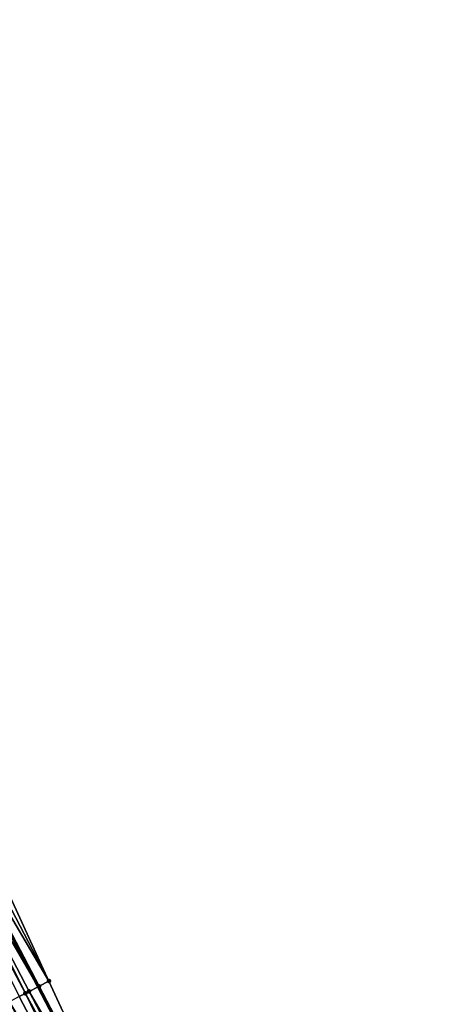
# Model space of a CAD drawing. Header units: feet. Extents: x 2007189 to 2022806, y 818621 to 837694.
# Tile 64 of 256: x 2013594 to 2013633, y 822648 to 822737. Entities that reach past the tile are written whole.
import ezdxf

# ---------------------------------------------------------------- set-up
doc = ezdxf.new("R2010")
doc.units = ezdxf.units.FT
doc.header["$MEASUREMENT"] = 0
for name, color, linetype, lineweight in [('EP_Travel Lane', 172, 'Continuous', 53), ('Road Shots', 141, 'Continuous', 100), ('Road X-Section', 40, 'Continuous', 13)]:
    doc.layers.add(name, color=color, linetype=linetype, lineweight=lineweight)
doc.layers.add('I-77-MM17-21_SB-Surface-Border', color=7, linetype='Continuous')
doc.layers.add('I-77-MM17-21_SB-Surface-TIN', color=7, linetype='Continuous')

msp = doc.modelspace()

# ---------------------------------------------------------------- linework, layer by layer
at = {"layer": 'EP_Travel Lane'}
msp.add_polyline3d([(2013485.087585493, 822862.6870633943, 287.6888914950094), (2013494.319154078, 822844.9478294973, 287.3727849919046), (2013503.550796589, 822827.2084535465, 287.0685769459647), (2013512.782618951, 822809.4687319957, 286.7933098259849), (2013522.014227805, 822791.7294207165, 286.4836879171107), (2013531.24608353, 822773.9896350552, 286.2137897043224), (2013540.47791838, 822756.249889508, 285.9405321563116), (2013549.709792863, 822738.5100678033, 285.6736534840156), (2013558.945936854, 822720.797493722, 285.4181458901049), (2013568.205761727, 822703.0723903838, 285.1406037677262), (2013577.465501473, 822685.3474499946, 284.8484472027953), (2013586.725282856, 822667.6224299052, 284.5634399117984), (2013595.98462718, 822649.8982464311, 284.2033965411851), (2013605.244103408, 822632.1738104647, 283.8659997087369), (2013614.504043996, 822614.4484856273, 283.608324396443), (2013623.764165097, 822596.7228152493, 283.381637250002), (2013633.024199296, 822578.9973112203, 283.1400319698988)], dxfattribs=at)
at = {"layer": 'I-77-MM17-21_SB-Surface-Border', "color": 3, "linetype": 'Continuous', "lineweight": -3}
msp.add_polyline3d([(2013485.166539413, 822862.7281672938, 287.6878284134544), (2013494.398069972, 822844.9889331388, 287.370434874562), (2013503.629683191, 822827.2495401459, 287.0663453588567), (2013512.86148008, 822809.509794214, 286.791811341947), (2013522.093058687, 822791.7704677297, 286.4821541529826), (2013532.080468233, 822774.4245596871, 286.1670500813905), (2013540.971530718, 822756.5072230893, 285.9104301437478), (2013551.158997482, 822739.2658437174, 285.5677476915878), (2013560.105626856, 822721.4046300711, 285.3288724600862), (2013568.689374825, 822703.3252430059, 285.1269743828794), (2013578.430974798, 822685.8528307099, 284.7795310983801), (2013588.577262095, 822668.5914679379, 284.4585541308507), (2013596.950861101, 822650.4040510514, 284.1326105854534), (2013605.324790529, 822632.2160017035, 283.8633927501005), (2013614.585114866, 822614.490882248, 283.6053725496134), (2013623.845613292, 822596.7654295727, 283.3772358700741), (2013633.106037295, 822579.040119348, 283.1363242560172)], dxfattribs=at)
at = {"layer": 'I-77-MM17-21_SB-Surface-TIN', "color": 128, "linetype": 'Continuous', "lineweight": -3}
for points in [[(2013596.950861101, 822650.4040510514, 284.1326105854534), (2013588.577262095, 822668.5914679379, 284.4585541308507), (2013587.691207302, 822668.1278870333, 284.5057457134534)], [(2013585.918966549, 822667.2009762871, 284.5776114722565), (2013595.98462718, 822649.8982464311, 284.2033965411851), (2013586.725282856, 822667.6224299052, 284.5634399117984)], [(2013596.064922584, 822649.9402475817, 284.1997637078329), (2013586.805205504, 822667.6642046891, 284.5620352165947), (2013586.725282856, 822667.6224299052, 284.5634399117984)], [(2013596.064922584, 822649.9402475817, 284.1997637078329), (2013586.725282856, 822667.6224299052, 284.5634399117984), (2013595.98462718, 822649.8982464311, 284.2033965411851)], [(2013596.950861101, 822650.4040510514, 284.1326105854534), (2013587.691207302, 822668.1278870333, 284.5057457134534), (2013586.805205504, 822667.6642046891, 284.5620352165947)], [(2013596.064922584, 822649.9402475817, 284.1997637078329), (2013596.950861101, 822650.4040510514, 284.1326105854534), (2013586.805205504, 822667.6642046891, 284.5620352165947)], [(2013594.843094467, 822649.3012909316, 284.2437203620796), (2013585.515912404, 822666.9903647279, 284.5804055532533), (2013585.469992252, 822666.9663737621, 284.5804343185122)], [(2013594.292518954, 822649.0136485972, 284.2436683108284), (2013594.843094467, 822649.3012909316, 284.2437203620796), (2013585.469992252, 822666.9663737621, 284.5804343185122)], [(2013594.843094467, 822649.3012909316, 284.2437203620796), (2013585.918966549, 822667.2009762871, 284.5776114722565), (2013585.515912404, 822666.9903647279, 284.5804055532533)], [(2013595.178826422, 822649.4767458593, 284.2398536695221), (2013595.98462718, 822649.8982464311, 284.2033965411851), (2013585.918966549, 822667.2009762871, 284.5776114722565)], [(2013594.843094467, 822649.3012909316, 284.2437203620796), (2013595.178826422, 822649.4767458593, 284.2398536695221), (2013585.918966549, 822667.2009762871, 284.5776114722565)], [(2013595.178826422, 822649.4767458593, 284.2398536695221), (2013605.244103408, 822632.1738104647, 283.8659997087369), (2013595.98462718, 822649.8982464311, 284.2033965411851)], [(2013605.324790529, 822632.2160017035, 283.8633927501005), (2013596.064922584, 822649.9402475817, 284.1997637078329), (2013595.98462718, 822649.8982464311, 284.2033965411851)], [(2013605.324790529, 822632.2160017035, 283.8633927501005), (2013595.98462718, 822649.8982464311, 284.2033965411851), (2013605.244103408, 822632.1738104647, 283.8659997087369)], [(2013605.324790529, 822632.2160017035, 283.8633927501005), (2013596.950861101, 822650.4040510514, 284.1326105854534), (2013596.064922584, 822649.9402475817, 284.1997637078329)], [(2013603.552342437, 822631.289487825, 283.899664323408), (2013594.292518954, 822649.0136485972, 284.2436683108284), (2013593.406194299, 822648.5505842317, 284.2445324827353)], [(2013603.552342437, 822631.289487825, 283.899664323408), (2013594.843094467, 822649.3012909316, 284.2437203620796), (2013594.292518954, 822649.0136485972, 284.2436683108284)], [(2013604.438627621, 822631.7526277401, 283.8920242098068), (2013595.178826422, 822649.4767458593, 284.2398536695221), (2013594.843094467, 822649.3012909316, 284.2437203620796)], [(2013603.552342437, 822631.289487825, 283.899664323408), (2013604.438627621, 822631.7526277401, 283.8920242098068), (2013594.843094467, 822649.3012909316, 284.2437203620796)], [(2013604.438627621, 822631.7526277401, 283.8920242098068), (2013605.244103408, 822632.1738104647, 283.8659997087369), (2013595.178826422, 822649.4767458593, 284.2398536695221)], [(2013602.666039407, 822630.8263820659, 283.904241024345), (2013593.406194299, 822648.5505842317, 284.2445324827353), (2013592.519870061, 822648.0875190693, 284.2454681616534)], [(2013602.666039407, 822630.8263820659, 283.904241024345), (2013603.552342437, 822631.289487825, 283.899664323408), (2013593.406194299, 822648.5505842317, 284.2445324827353)]]:
    msp.add_3dface(points, dxfattribs=at)
at = {"layer": 'Road Shots', "lineweight": 100}
for p in [(2013596.064922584, 822649.9402475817, 284.1997637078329), (2013596.950861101, 822650.4040510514, 284.1326105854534), (2013594.843094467, 822649.3012909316, 284.2437203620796), (2013595.178826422, 822649.4767458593, 284.2398536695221)]:
    msp.add_point(p, dxfattribs=at)
at = {"layer": 'Road X-Section', "extrusion": (-0.4630180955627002, 0.8862595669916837, 0.01257867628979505), "elevation": -203246.4605266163, "flags": 128}
msp.add_lwpolyline([(-2165642.919306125, 2840.928803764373), (-2165641.919306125, 2840.995962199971), (-2165640.919306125, 2841.036055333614), (-2165640.540491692, 2841.039922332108), (-2165639.919306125, 2841.039870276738), (-2165638.919306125, 2841.04073451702), (-2165637.919306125, 2841.041670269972), (-2165636.919306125, 2841.043173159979), (-2165635.919306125, 2841.044271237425), (-2165634.919306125, 2841.043526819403), (-2165633.919306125, 2841.042590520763), (-2165632.919306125, 2841.043026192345), (-2165631.919306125, 2841.045033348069), (-2165630.919306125, 2841.044056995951), (-2165629.919306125, 2841.03968728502), (-2165628.919306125, 2841.039874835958), (-2165627.919306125, 2841.040359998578), (-2165626.919306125, 2841.041958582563), (-2165625.919306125, 2841.044095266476), (-2165624.919306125, 2841.045653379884), (-2165623.987444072, 2841.046205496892), (-2165623.919306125, 2841.046178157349), (-2165622.919306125, 2841.04577751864), (-2165621.919306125, 2841.045291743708), (-2165620.919306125, 2841.045359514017), (-2165619.919306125, 2841.044117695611), (-2165619.570872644, 2841.042841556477), (-2165618.919306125, 2841.03917702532), (-2165617.919306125, 2841.031687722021), (-2165616.919306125, 2841.019732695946), (-2165615.919306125, 2841.002959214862), (-2165615.069825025, 2840.98621964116)], dxfattribs=at)

doc.saveas('drawing.dxf')
